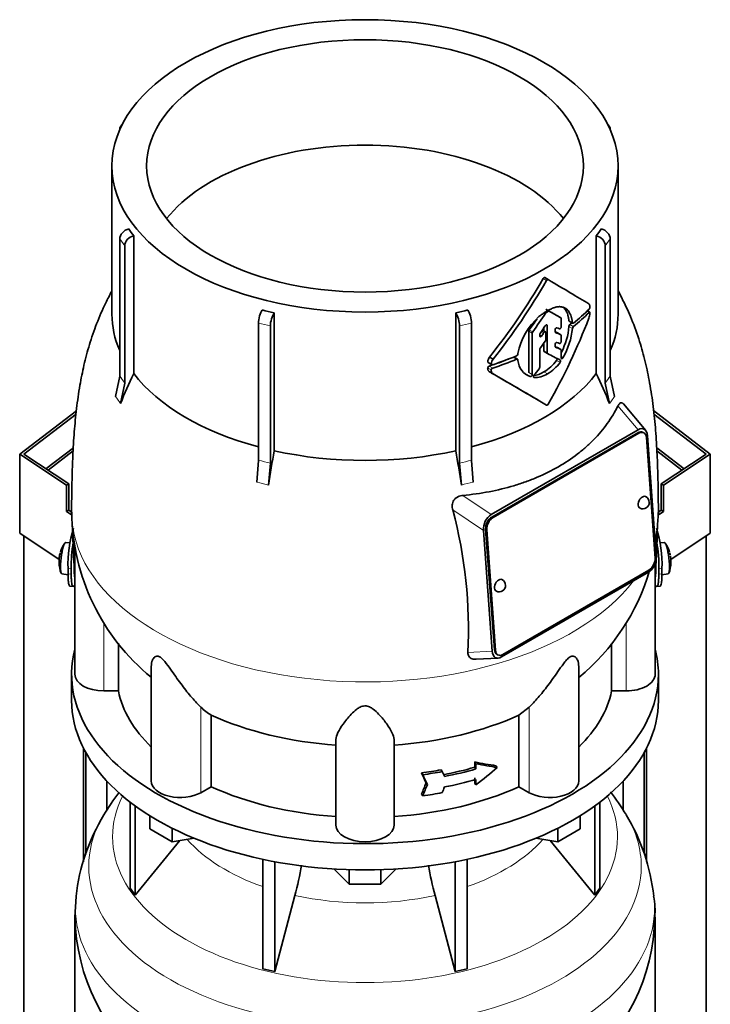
# Model space of a CAD drawing. Header units: millimetres. Extents: x 148 to 904, y -3036 to 2161.
# Tile 10 of 25: x 678 to 892, y -1221 to -915. Entities that reach past the tile are written whole.
import ezdxf

# ---------------------------------------------------------------- set-up
doc = ezdxf.new("R2010")
doc.units = ezdxf.units.MM
for name, color, linetype in [('M5X8_UNI7687', 7, 'Continuous'), ('MID_134-14', 7, 'Continuous'), ('VSI134_DIFFUSORE', 7, 'Continuous'), ('VSI134_TERMINALE', 7, 'Continuous'), ('VSI134_TESTATA', 7, 'Continuous')]:
    doc.layers.add(name, color=color, linetype=linetype)

# ---------------------------------------------------------------- blocks, each defined once
blk = doc.blocks.new('SE4')
at = {"layer": 'M5X8_UNI7687', "color": 7, "linetype": 'Continuous', "lineweight": 35}
for p, q in [((693.73, -1077.62), (692.42, -1077.49)), ((878.05, -1077.49), (876.75, -1077.62)), ((691.22, -1087.28), (693.14, -1087.57)), ((877.33, -1087.57), (879.26, -1087.28))]:
    blk.add_line(p, q, dxfattribs=at)
for centre, radius, start, end in [((700.33, -1083.43), 10, 144.9873, 163.3043), ((870.14, -1083.43), 10, 16.6957, 35.0127), ((700.33, -1083.43), 10, 166.4722, 175.0433), ((870.14, -1083.43), 10, 11.8797, 13.5278), ((1246.24, -1026.88), 370.34, 188.5064, 188.6141), ((700.33, -1083.43), 10, 182.7249, 201.02), ((870.14, -1083.43), 10, 338.98, 357.2751)]:
    blk.add_arc(centre, radius, start, end, dxfattribs=at)
for centre, major_axis, ratio, start_param, end_param in [((691.82, -1082.39), (0.6, 4.89), 0.169759, 0.004788, 3.136805), ((878.65, -1082.39), (0.6, -4.89), 0.169759, 0.004788, 3.136805), ((698.81, -1081.44), (-7.36, -5.62), 0.747167, 5.690056, 5.839748), ((700.32, -1083.56), (9.94, -1.06), 0.589949, 3.115062, 3.229621), ((700.35, -1083.34), (9.78, -2.08), 0.810411, 3.076577, 3.120069), ((870.12, -1083.34), (-9.78, -2.08), 0.810411, 3.163117, 3.206609), ((870.15, -1083.56), (-9.94, -1.06), 0.589949, 3.053564, 3.168123), ((871.66, -1081.44), (7.36, -5.62), 0.747167, 0.443437, 0.593129)]:
    blk.add_ellipse(centre, major_axis=major_axis, ratio=ratio, start_param=start_param, end_param=end_param, dxfattribs=at)
at = {"layer": 'MID_134-14', "color": 7, "linetype": 'Continuous', "lineweight": 35}
for p, q in [((694.78, -1048.14), (686.28, -1054.65)), ((686.95, -1055.1), (694.72, -1049.15)), ((875.7, -1048.14), (884.2, -1054.65)), ((883.53, -1055.1), (875.76, -1049.15)), ((679.43, -1075.48), (679.43, -2745.56)), ((891.05, -2745.56), (891.05, -1075.48)), ((697.93, -1176.55), (697.93, -1141.33)), ((872.54, -1141.33), (872.54, -1176.42)), ((698.69, -1174.1), (698.69, -1142.74)), ((871.79, -1142.74), (871.79, -1173.91)), ((705.2, -1160.33), (705.2, -1151.51)), ((865.27, -1151.51), (865.27, -1160.32))]:
    blk.add_line(p, q, dxfattribs=at)
at = {"layer": 'VSI134_DIFFUSORE', "color": 7, "linetype": 'Continuous', "lineweight": 35}
for p, q in [((694.24, -1118.35), (694.24, -1126.51)), ((876.24, -1126.51), (876.24, -1118.35)), ((712.41, -1158.01), (712.41, -1184.69)), ((713.94, -1159.16), (713.94, -1186.82)), ((856.53, -1159.16), (856.53, -1186.82)), ((858.07, -1158.01), (858.07, -1184.69)), ((718.48, -1166.27), (718.48, -1162.22)), ((851.99, -1166.27), (851.99, -1162.22)), ((725.42, -1170.28), (718.48, -1166.27)), ((725.42, -1170.28), (725.42, -1166.11)), ((845.05, -1170.28), (845.05, -1166.11)), ((851.99, -1166.27), (845.05, -1170.28)), ((713.94, -1186.82), (727.8, -1169.91)), ((732.25, -1169.22), (725.42, -1170.28)), ((845.05, -1170.28), (838.23, -1169.22)), ((842.67, -1169.91), (856.53, -1186.82)), ((753.54, -1175.76), (753.54, -1209.69)), ((757.24, -1176.5), (757.24, -1210.57)), ((813.24, -1176.5), (813.24, -1210.57)), ((816.93, -1175.76), (816.93, -1209.69)), ((780.33, -1183.41), (775.68, -1178.76)), ((780.33, -1183.41), (780.33, -1178.97)), ((794.8, -1178.76), (790.15, -1183.41)), ((790.15, -1183.41), (790.15, -1178.97)), ((790.15, -1183.41), (780.33, -1183.41)), ((695.63, -1187.3), (695.26, -1193.69)), ((712.41, -1184.69), (713.94, -1186.82)), ((757.24, -1210.57), (763.51, -1186.95)), ((806.96, -1186.95), (813.24, -1210.57)), ((856.53, -1186.82), (858.07, -1184.69)), ((695.24, -1193.68), (695.24, -1236.74)), ((875.24, -1236.74), (875.24, -1193.68)), ((753.54, -1209.69), (757.24, -1210.57)), ((813.24, -1210.57), (816.93, -1209.69))]:
    blk.add_line(p, q, dxfattribs=at)
for centre, radius, start, end in [((762.79, -1196.33), 67.86, 142.5647, 149.596), ((806.66, -1197.28), 69.25, 30.7323, 37.8548), ((756.92, -1194.14), 61.69, 148.5913, 173.5235), ((813.77, -1193.74), 61.36, 6.1688, 31.2488), ((673.67, -1162.64), 93.08, 344.857, 350.7791), ((895.49, -1162.85), 91.75, 189.243, 195.2315), ((849.39, -1191.92), 25.8, 356.0751, 10.6264), ((756.57, -1192.43), 61.32, 181.1779, 232.0397), ((814.36, -1192.74), 60.77, 307.721, 359.1072)]:
    blk.add_arc(centre, radius, start, end, dxfattribs=at)
for centre, major_axis, start_param, end_param in [((785.24, -1118.35), (91, 0), 2.993207, 6.283185), ((785.24, -1118.35), (91, 0), 0, 0.148386), ((785.24, -1126.51), (-91, 0), 0, 3.141593)]:
    blk.add_ellipse(centre, major_axis=major_axis, ratio=0.57735, start_param=start_param, end_param=end_param, dxfattribs=at)
at = {"layer": 'VSI134_DIFFUSORE', "color": 4, "linetype": 'Continuous', "lineweight": 9}
for centre, major_axis, start_param, end_param in [((785.24, -1168.77), (-78.3, 0), 0, 3.425204), ((785.24, -1168.77), (-78.3, 0), 5.999574, 6.283185), ((785.24, -1177.96), (85.67, 0), 2.813009, 6.283185), ((785.24, -1177.96), (85.67, 0), 0, 0.329572), ((785.24, -1153.66), (-61.63, 0), 0.463231, 1.030574), ((785.24, -1153.66), (61.63, 0), 5.252612, 5.819954), ((785.24, -1190.72), (-89.83, 0), 0, 3.209736), ((785.24, -1190.72), (-89.83, 0), 6.215566, 6.283185), ((785.24, -1153.66), (-61.63, 0), 1.210556, 1.931037)]:
    blk.add_ellipse(centre, major_axis=major_axis, ratio=0.57735, start_param=start_param, end_param=end_param, dxfattribs=at)
at = {"layer": 'VSI134_TERMINALE', "color": 7, "linetype": 'Continuous', "lineweight": 35}
for p, q in [((678.14, -1050.13), (695.72, -1036.66)), ((695.62, -1037.7), (679.43, -1050.1)), ((874.74, -1036.65), (892.33, -1050.13)), ((891.05, -1050.1), (874.85, -1037.69)), ((692.67, -1059.78), (678.14, -1050.13)), ((678.14, -1074.62), (678.14, -1050.13)), ((679.43, -1050.1), (693.38, -1059.37)), ((877.1, -1059.37), (891.05, -1050.1)), ((892.33, -1050.13), (877.81, -1059.78)), ((892.33, -1074.62), (892.33, -1050.13)), ((692.67, -1059.78), (693.38, -1059.37)), ((692.67, -1059.78), (692.67, -1067.94)), ((693.38, -1059.37), (693.38, -1067.53)), ((877.1, -1059.37), (877.1, -1067.53)), ((877.1, -1059.37), (877.81, -1059.78)), ((877.81, -1059.78), (877.81, -1067.94)), ((692.67, -1067.94), (693.38, -1067.53)), ((694.18, -1068.95), (692.67, -1067.94)), ((694.24, -1068.11), (693.38, -1067.53)), ((876.23, -1068.11), (877.1, -1067.53)), ((876.5, -1068.81), (877.81, -1067.94)), ((877.1, -1067.53), (877.81, -1067.94)), ((690.36, -1082.74), (678.14, -1074.62)), ((892.33, -1074.62), (880.11, -1082.74)), ((693.14, -1087.22), (693.14, -1085.58)), ((694.13, -1087.3), (694.13, -1085.66)), ((876.35, -1087.3), (876.35, -1085.66)), ((877.34, -1087.22), (877.34, -1085.58)), ((693.74, -1091.05), (694.73, -1091.13)), ((875.74, -1091.13), (876.73, -1091.05))]:
    blk.add_line(p, q, dxfattribs=at)
at = {"layer": 'VSI134_TERMINALE', "color": 4, "linetype": 'Continuous', "lineweight": 9}
for p, q in [((693.14, -1085.58), (694.13, -1085.66)), ((876.35, -1085.66), (877.34, -1085.58)), ((694.13, -1087.3), (693.14, -1087.22)), ((877.34, -1087.22), (876.35, -1087.3))]:
    blk.add_line(p, q, dxfattribs=at)
at = {"layer": 'VSI134_TERMINALE', "color": 7, "linetype": 'Continuous', "lineweight": 35}
for centre, radius, start, end in [((730.18, -1084.24), 37.07, 162.5529, 182.0785), ((838.73, -1084.45), 38.63, 358.3189, 17.0497), ((732.56, -1084.52), 38.45, 169.3374, 181.7029), ((839.47, -1084.31), 36.9, 357.8966, 10.8333)]:
    blk.add_arc(centre, radius, start, end, dxfattribs=at)
for points, knots in [([(693.74, -1091.05), (693.66, -1091.04), (693.6, -1091), (693.47, -1090.81), (693.41, -1090.65), (693.34, -1090.33), (693.31, -1090.21), (693.27, -1089.95), (693.23, -1089.66), (693.2, -1089.32), (693.18, -1088.96), (693.17, -1088.76), (693.15, -1088.15), (693.14, -1087.7), (693.14, -1087.22)], [0.3962895, 0.3962895, 0.3962895, 0.3962895, 0.5, 0.5, 0.625, 0.625, 0.6875, 0.6875, 0.75, 0.8125, 0.8125, 0.875, 0.875, 1, 1, 1, 1]), ([(694.13, -1087.3), (694.13, -1087.78), (694.14, -1088.23), (694.16, -1088.83), (694.17, -1089.03), (694.19, -1089.39), (694.21, -1089.56), (694.26, -1090.04), (694.3, -1090.3), (694.4, -1090.73), (694.46, -1090.89), (694.6, -1091.09), (694.68, -1091.14), (694.81, -1091.12), (694.86, -1091.1), (694.96, -1091.03), (695.06, -1090.94), (695.17, -1090.79), (695.22, -1090.71)], [0, 0, 0, 0, 0.125, 0.125, 0.1875, 0.1875, 0.25, 0.25, 0.375, 0.375, 0.5, 0.5, 0.625, 0.625, 0.6875, 0.6875, 0.75, 0.8096651, 0.8096651, 0.8096651, 0.8096651]), ([(875.25, -1090.7), (875.3, -1090.79), (875.36, -1090.86), (875.52, -1091.05), (875.62, -1091.12), (875.79, -1091.14), (875.87, -1091.09), (876.01, -1090.89), (876.07, -1090.73), (876.15, -1090.41), (876.17, -1090.29), (876.21, -1090.03), (876.25, -1089.74), (876.28, -1089.4), (876.3, -1089.04), (876.32, -1088.84), (876.34, -1088.23), (876.35, -1087.78), (876.35, -1087.3)], [0.189779, 0.189779, 0.189779, 0.189779, 0.25, 0.25, 0.375, 0.375, 0.5, 0.5, 0.625, 0.625, 0.6875, 0.6875, 0.75, 0.8125, 0.8125, 0.875, 0.875, 1, 1, 1, 1]), ([(877.34, -1087.22), (877.34, -1087.7), (877.33, -1088.15), (877.31, -1088.75), (877.3, -1088.95), (877.27, -1089.31), (877.26, -1089.48), (877.21, -1089.96), (877.17, -1090.22), (877.06, -1090.65), (877, -1090.81), (876.88, -1091), (876.81, -1091.04), (876.74, -1091.05)], [0, 0, 0, 0, 0.125, 0.125, 0.1875, 0.1875, 0.25, 0.25, 0.375, 0.375, 0.5, 0.5, 0.6059848, 0.6059848, 0.6059848, 0.6059848])]:
    blk.add_open_spline(points, degree=3, knots=knots, dxfattribs=at)
at = {"layer": 'VSI134_TESTATA', "color": 7, "linetype": 'Continuous', "lineweight": 35}
for p, q in [((710.12, -947.6), (709.51, -948.45)), ((860.97, -948.45), (860.36, -947.6)), ((709.18, -949.54), (709.18, -949.55)), ((861.3, -949.55), (861.3, -949.54)), ((706.74, -960.76), (706.74, -1006.77)), ((863.74, -1006.77), (863.74, -960.76)), ((713.5, -982.43), (713.5, -1025.17)), ((856.97, -1025.17), (856.97, -982.43)), ((709.18, -1025.97), (709.18, -983.42)), ((710.71, -985.55), (710.71, -1028.1)), ((859.77, -1028.1), (859.77, -985.55)), ((861.3, -983.42), (861.3, -1025.97)), ((842.06, -996.02), (841, -995.41)), ((757.05, -1006.33), (757.05, -1049.07)), ((813.42, -1049.07), (813.42, -1006.33)), ((846.01, -1007.88), (844.94, -1007.27)), ((854.93, -1006.14), (854.19, -1005.71)), ((752.2, -1052.06), (752.2, -1009.51)), ((818.27, -1009.51), (818.27, -1052.06)), ((841.72, -1018.7), (841.72, -1010.29)), ((846.1, -1010.6), (846.1, -1008.11)), ((848.57, -1008.95), (849.64, -1009.57)), ((755.9, -1010.39), (755.9, -1052.94)), ((814.58, -1052.94), (814.58, -1010.39)), ((836.04, -1011.99), (836.04, -1024.85)), ((837.1, -1025.46), (837.1, -1012.6)), ((839.41, -1013.52), (839.41, -1013.1)), ((841.21, -1012.24), (840.24, -1011.68)), ((840.66, -1011.03), (840.66, -1011.93)), ((841.31, -1014.58), (841.31, -1012.47)), ((844.21, -1012.18), (844.21, -1011.6)), ((846.01, -1013.12), (844.94, -1012.51)), ((846.1, -1015.16), (846.1, -1013.35)), ((840.66, -1015.72), (840.66, -1018.08)), ((844.21, -1016.71), (844.21, -1016.14)), ((832.68, -1018.91), (832.67, -1019.09)), ((839.41, -1023.24), (839.41, -1017.7)), ((840.77, -1018.31), (841.83, -1018.92)), ((846.01, -1017.7), (844.94, -1017.08)), ((846.1, -1020.3), (846.1, -1017.92)), ((823.45, -1021.75), (824.55, -1022.39)), ((823.88, -1020.02), (824.98, -1020.65)), ((832.55, -1020.7), (831.48, -1020.08)), ((832.67, -1020.91), (832.68, -1021.09)), ((823.9, -1024.63), (825, -1025.26)), ((707.88, -1032.3), (709.18, -1025.97)), ((710.71, -1028.1), (709.41, -1034.44)), ((861.07, -1034.44), (859.77, -1028.1)), ((861.3, -1025.97), (862.6, -1032.3)), ((872.29, -1042.79), (865.39, -1034.58)), ((824.41, -1068.85), (869.92, -1042.58)), ((869.85, -1043.49), (824.6, -1069.62)), ((870.2, -1043.66), (824.95, -1069.79)), ((871.68, -1043.5), (871.33, -1043.33)), ((875.22, -1082.34), (872.51, -1044.98)), ((872.87, -1044.42), (875.58, -1081.77)), ((751.66, -1058.83), (752.2, -1052.06)), ((755.9, -1052.94), (755.36, -1059.72)), ((815.12, -1059.72), (814.58, -1052.94)), ((818.27, -1052.06), (818.81, -1058.83)), ((824.67, -1111.16), (821.95, -1073.81)), ((822.66, -1073.39), (825.37, -1110.75)), ((823.01, -1073.56), (825.72, -1110.91)), ((695.24, -1078.81), (695.24, -1118.35)), ((828.03, -1112.24), (873.29, -1086.11)), ((875.24, -1118.35), (875.24, -1084.01)), ((873.12, -1086.73), (827.61, -1113)), ((708.77, -1123.54), (708.77, -1108.77)), ((861.71, -1108.79), (861.71, -1123.54)), ((819.71, -1113.73), (826.54, -1113.35)), ((826.2, -1112.23), (826.56, -1112.4)), ((718.96, -1115.95), (718.96, -1151.41)), ((851.51, -1151.41), (851.51, -1115.98)), ((708.77, -1123.54), (704.24, -1123.54)), ((866.24, -1123.54), (861.71, -1123.54)), ((836.15, -1128.58), (832.95, -1131.04)), ((737.53, -1153.24), (737.53, -1131.04)), ((832.95, -1131.04), (832.95, -1153.24)), ((776.24, -1165.11), (776.24, -1138.6)), ((794.24, -1165.11), (794.24, -1138.6)), ((819.26, -1147.2), (819.26, -1145.57)), ((819.26, -1145.57), (819.65, -1146.11)), ((819.26, -1147.2), (819.65, -1147.74)), ((819.65, -1146.11), (819.65, -1147.74)), ((825.86, -1146.72), (826.25, -1147.26)), ((802.77, -1148.98), (803.15, -1149.52)), ((808.83, -1148.01), (809.22, -1148.54)), ((819.26, -1152.1), (819.26, -1150.47)), ((737.53, -1153.24), (734.33, -1155.09)), ((804.2, -1152.04), (804.58, -1152.58)), ((819.26, -1152.1), (819.65, -1152.64)), ((819.65, -1151), (819.65, -1152.64)), ((836.15, -1155.09), (832.95, -1153.24)), ((802.77, -1155.51), (803.15, -1156.05))]:
    blk.add_line(p, q, dxfattribs=at)
at = {"layer": 'VSI134_TESTATA', "color": 4, "linetype": 'Continuous', "lineweight": 9}
for p, q in [((710.71, -985.55), (709.18, -983.42)), ((861.3, -983.42), (859.77, -985.55)), ((841.55, -996.31), (840.49, -995.7)), ((846.01, -1007.88), (844.94, -1007.27)), ((854.74, -1006.2), (854.08, -1005.82)), ((755.9, -1010.39), (752.2, -1009.51)), ((818.27, -1009.51), (814.58, -1010.39)), ((841.37, -1010.08), (841.72, -1010.29)), ((849.55, -1009.4), (848.48, -1008.78)), ((849.85, -1010.56), (848.78, -1009.94)), ((837.1, -1012.6), (836.04, -1011.99)), ((837.24, -1012.22), (836.18, -1011.61)), ((839.41, -1013.18), (840, -1013.52)), ((840.73, -1012.47), (839.99, -1012.05)), ((845.99, -1013.11), (844.93, -1012.5)), ((849.55, -1011.15), (848.48, -1010.53)), ((841.72, -1018.7), (840.66, -1018.08)), ((845.99, -1017.69), (844.93, -1017.08)), ((824.42, -1022.1), (823.32, -1021.46)), ((832.26, -1020.7), (831.2, -1020.09)), ((844.66, -1021.05), (845.72, -1021.66)), ((846.1, -1019.96), (846.63, -1020.26)), ((824.38, -1024.03), (823.28, -1023.39)), ((824.84, -1023.46), (823.73, -1022.83)), ((835.41, -1025.47), (836.48, -1026.09)), ((836.04, -1024.85), (837.1, -1025.46)), ((840.75, -1024.63), (841.81, -1025.24)), ((837.52, -1026.29), (837.64, -1026.36)), ((708.26, -1032.79), (707.88, -1032.3)), ((708.26, -1032.79), (709.41, -1034.44)), ((861.45, -1033.87), (861.07, -1034.44)), ((861.45, -1033.87), (862.6, -1032.3)), ((863.69, -1035.17), (869.92, -1042.58)), ((870.2, -1043.66), (869.85, -1043.49)), ((752.58, -1059.01), (751.66, -1058.83)), ((752.58, -1059.01), (755.36, -1059.72)), ((816.03, -1059.46), (818.81, -1058.83)), ((816.03, -1059.46), (815.12, -1059.72)), ((824.41, -1068.85), (815.6, -1062.93)), ((821.95, -1073.81), (812.47, -1067.44)), ((824.95, -1069.79), (824.6, -1069.62)), ((823.01, -1073.56), (822.66, -1073.39)), ((695.17, -1088.21), (695.24, -1088.22)), ((875.24, -1088.22), (875.3, -1088.21)), ((704.24, -1123.54), (704.24, -1102.34)), ((866.24, -1123.54), (866.24, -1102.44)), ((825.72, -1110.91), (825.37, -1110.75)), ((817.15, -1111.58), (824.67, -1111.16)), ((734.33, -1155.09), (734.33, -1128.58)), ((836.15, -1155.09), (836.15, -1128.58))]:
    blk.add_line(p, q, dxfattribs=at)
at = {"layer": 'VSI134_TESTATA', "color": 7, "linetype": 'Continuous', "lineweight": 35}
for centre, radius, start, end in [((744.13, -958.84), 38.66, 213.7109, 217.6034), ((826.35, -958.84), 38.66, 322.3966, 326.2891), ((674.04, -899.83), 192.09, 321.2685, 330.0618), ((671.88, -898.61), 195.79, 321.4403, 330.0659), ((854.55, -1003.68), 0.189, 48.4238, 58.9517), ((782.62, -891.26), 117.87, 255.627, 257.474), ((787.86, -891.26), 117.87, 282.526, 284.373), ((841.86, -1006.8), 0.701, 121.3426, 147.4783), ((842.25, -1006.05), 0.25, 66.4547, 125.8549), ((849.15, -1005.99), 5.86, 340.0202, 355.9303), ((853.94, -1004.47), 1.05, 319.4362, 2.2381), ((852.66, -1022.75), 20.34, 131.4374, 169.1268), ((849.41, -1010.63), 0.93, 132.5622, 174.2913), ((836.72, -1012.02), 0.683, 142.6702, 177.4199), ((837.78, -1012.63), 0.685, 142.728, 177.4247), ((840.12, -1013.13), 0.71, 144.7473, 177.5843), ((826.67, -1008.57), 21.91, 333.0686, 354.8481), ((827.79, -1009.18), 21.85, 329.5363, 354.8235), ((850.48, -1011.25), 0.927, 132.3786, 174.2656), ((840.57, -1014.55), 0.742, 324.5379, 357.5626), ((831.97, -1019.01), 0.701, 294.3064, 353.4391), ((840.13, -1017.73), 0.719, 143.3889, 177.4377), ((826.05, -1021.69), 2.74, 142.4032, 175.1746), ((827.19, -1022.33), 2.77, 142.6885, 175.0994), ((838.4, -1020.68), 5.74, 184.0787, 250.4321), ((834.42, -1013.78), 12.56, 300.2581, 324.6507), ((835.47, -1014.38), 12.58, 300.2436, 324.5986), ((910.89, -1117.96), 218.11, 154.8225, 157.4837), ((823.93, -1023.45), 0.65, 107.3621, 174.8958), ((825.03, -1024.09), 0.652, 107.6582, 174.966), ((-298.35, -2968.87), 2244.89, 59.51557, 59.98786), ((-298.87, -2972.2), 2248.03, 59.51593, 60.00441), ((836.95, -1018.78), 6.98, 274.5485, 302.9777), ((838.02, -1019.45), 6.92, 266.8484, 303.1454), ((838.68, -1023.2), 0.729, 320.6246, 357.2202), ((659.59, -1117.96), 218.11, 22.5163, 25.1775), ((1383.57, -1154.32), 635.3, 170.4635, 171.43609), ((186.9, -1154.32), 635.3, 8.56391, 9.5365), ((871.39, -1065.09), 2, 244.5303, 0), ((871.39, -1065.09), 2, 0, 64.5303), ((761.41, -1067.31), 67.15, 180.7159, 230.7128), ((672.42, -1104.59), 144.9, 357.233, 14.8561), ((809.19, -1067.46), 66.96, 350.7719, 359.3739), ((809.19, -1067.46), 66.96, 309.2353, 343.7473), ((826.84, -1090.81), 2, 0, 64.5303), ((826.84, -1090.81), 2, 244.5303, 0), ((745.98, -1116.76), 16.6, 225.4083, 239.3884)]:
    blk.add_arc(centre, radius, start, end, dxfattribs=at)
at = {"layer": 'VSI134_TESTATA', "color": 4, "linetype": 'Continuous', "lineweight": 9}
for centre, radius, start, end in [((680.4, -1048.23), 36.39, 33.5892, 37.725), ((890.08, -1048.23), 36.39, 142.275, 146.4108), ((743.43, -1096.9), 45.69, 74.1676, 78.9335), ((827.04, -1096.9), 45.69, 101.0665, 105.8324)]:
    blk.add_arc(centre, radius, start, end, dxfattribs=at)
at = {"layer": 'VSI134_TESTATA', "color": 7, "linetype": 'Continuous', "lineweight": 35}
for major_axis in [(78.5, 0), (67.74, 0)]:
    blk.add_ellipse((785.24, -960.76), major_axis=major_axis, ratio=0.57735, dxfattribs=at)
for centre, major_axis, ratio, start_param, end_param in [((711.95, -950.2), (2.44, -1.75), 0.754344, 2.912261, 3.637652), ((858.53, -950.2), (-2.44, -1.75), 0.754344, 2.645534, 3.370925), ((785.24, -993.42), (67.74, 0), 0.57735, 0.430765, 2.710827), ((711.95, -982.76), (-2.44, -1.75), 0.754344, 4.207836, 5.787126), ((713.48, -984.89), (2.44, 1.75), 0.754344, 1.066243, 2.645534), ((857, -984.89), (2.44, -1.75), 0.754344, 0.496059, 2.075349), ((858.53, -982.76), (-2.44, 1.75), 0.754344, 3.637652, 5.216942), ((785.24, -963.21), (80, -46.83), 0.005973, 0.523921, 0.784455), ((785.24, -1006.77), (78.5, 0), 0.57735, 3.141593, 3.391494), ((753.35, -1007.91), (-0.7, -2.92), 0.31246, 3.786362, 5.365653), ((757.04, -1008.79), (0.7, 2.92), 0.31246, 0.64477, 2.22406), ((813.43, -1008.79), (0.7, -2.92), 0.31246, 0.917533, 2.496823), ((817.13, -1007.91), (-0.7, 2.92), 0.31246, 4.059125, 5.638416), ((785.24, -972.94), (-59.79, -84.34), 0.630164, 1.551795, 1.620079), ((785.24, -972.85), (78.5, -44.84), 0.004672, -0.772853, -0.703933), ((785.24, -973.36), (80, 0), 0.57735, -0.790935, -0.780102), ((785.24, -972.85), (80, -45.69), 0.004672, -0.773039, -0.705414), ((785.24, -982.29), (80, 0), 0.57735, -0.630598, -0.518021), ((785.24, -983.32), (80, -0.05), 0.576906, -0.63021, -0.517581), ((785.24, -1006.77), (-78.5, 0), 0.57735, 2.891692, 3.141593), ((785.24, -972.94), (58.67, 82.76), 0.630164, 4.691898, 4.733091), ((744.44, -953.06), (84.79, 108.49), 0.813815, 4.796406, 4.817449), ((785.24, -1002.4), (56.38, 99), 0.573353, 4.713426, 4.974273), ((785.24, -983.32), (78.5, -0.05), 0.576906, -0.627228, -0.607942), ((749.81, -957.78), (86.01, 97.61), 0.811036, -1.433588, -1.423742), ((743.12, -954.36), (122.16, -64.34), 0.054855, -0.567828, -0.557381), ((742.31, -953.88), (124.51, -65.57), 0.054855, -0.582253, -0.558494), ((742.36, -952.25), (124.46, -65.52), 0.055137, -0.576041, -0.56471), ((750.64, -961.41), (86.16, 95.92), 0.810489, -1.432045, -1.409969), ((740.89, -955.9), (125.98, -67.1), 0.048322, -0.576058, -0.564869), ((785.24, -986.25), (79.99, -43.94), 0.021828, -0.772923, -0.700364), ((741.33, -957.8), (124.01, -66.26), 0.046433, -0.567944, -0.557578), ((740.48, -957.31), (126.4, -67.54), 0.046433, -0.582298, -0.558682), ((785.24, -983.33), (78.5, 0), 0.57735, -1.058237, -0.967486), ((785.24, -983.33), (80, 0), 0.57735, -1.052994, -0.942461), ((785.24, -982.28), (80, 0), 0.57735, -1.05245, -0.942461), ((785.24, -1006.77), (-78.5, 0), 0.57735, 0.41818, 1.136418), ((785.24, -1006.77), (78.5, 0), 0.57735, 5.146767, 5.865006), ((760.39, -973.33), (87.22, 75.16), 0.800393, -1.357861, -1.335212), ((870.04, -1046.04), (-1.29, -2.71), 0.625473, 3.141593, 3.879379), ((870.01, -1046.29), (-1.7, -3.94), 0.585917, 2.297572, 3.808941), ((870.39, -1046.21), (-1.29, -2.71), 0.625473, 2.308583, 3.879379), ((785.24, -1006.77), (-78.5, 0), 0.57735, 1.203578, 1.938015), ((871.39, -1065.09), (0.86, 1.81), 0.625473, 0, 3.141593), ((824.84, -1072.37), (-1.52, -3.76), 0.658311, 3.841252, 5.352621), ((824.78, -1072.17), (1.29, 2.71), 0.625473, 0.737787, 2.308583), ((825.13, -1072.33), (1.29, 2.71), 0.625473, 0.737787, 2.308583), ((785.24, -1113.99), (-27.25, 225.93), 0.384309, 1.350914, 1.410262), ((785.24, -1113.99), (27.25, 225.93), 0.384309, -1.410262, -1.351261), ((872.69, -1083.21), (1.52, 3.76), 0.658311, 3.841252, 5.35262), ((873.1, -1083.56), (-1.29, -2.71), 0.625473, 0.737787, 2.308583), ((826.84, -1090.81), (0.86, 1.81), 0.625473, 0, 3.141593), ((827.49, -1109.52), (1.29, 2.71), 0.625473, 2.308583, 3.141593), ((827.85, -1109.69), (1.29, 2.71), 0.625473, 2.308583, 3.879379), ((827.52, -1109.29), (1.7, 3.94), 0.585917, 2.297573, 3.808941), ((704.24, -1118.35), (9, 0), 0.57735, 3.141593, 4.712389), ((866.24, -1118.35), (-9, 0), 0.57735, 1.570796, 3.141593), ((785.24, -1118.35), (-77, 0), 0.57735, 0.117151, 0.534109), ((785.24, -1118.35), (77, 0), 0.57735, 5.749077, 6.166034), ((785.24, -1096.15), (-77, 0), 0.57735, 0.902549, 1.453645), ((785.24, -1096.15), (77, 0), 0.57735, 4.82954, 5.380636), ((785.24, -1107.32), (77, 0), 0.57735, -1.249874, -1.113116), ((785.24, -1107.32), (78, 0), 0.57735, -1.248952, -1.113951), ((785.24, -1103.51), (76.01, -35.64), 0.345529, -0.95251, -0.854431), ((785.24, -1103.51), (77, -36.1), 0.345529, -0.953344, -0.85654), ((785.24, -1114.4), (72.18, 51.03), 0.579238, 4.780548, 4.877352), ((785.24, -1105.69), (77, 0), 0.57735, -1.341157, -1.259355), ((570.38, -834.07), (312, -556.34), 0.096151, 0.909542, 0.916225), ((785.24, -1105.69), (78, 0), 0.57735, -1.339048, -1.258311), ((567.4, -829.92), (316.31, -564.02), 0.096151, 0.908896, 0.915487), ((561.84, -808.3), (323.67, -577.15), 0.09615, 0.884303, 0.887521), ((727.96, -1151.41), (9, 0), 0.57735, 3.141593, 5.497787), ((785.24, -1118.35), (-77, 0), 0.57735, 0.902549, 1.453645), ((785.24, -1118.35), (77, 0), 0.57735, 4.82954, 5.380636), ((570.38, -785.62), (-52.46, -635.69), 0.491081, 0.99085, 0.997533), ((567.4, -781.44), (-53.18, -644.47), 0.491081, 0.991587, 0.998179), ((561.8, -786.88), (-54.41, -659.53), 0.49109, 1.019542, 1.02276), ((785.24, -1110.59), (78, 0), 0.57735, -1.248952, -1.113951), ((842.51, -1151.41), (-9, 0), 0.57735, 0.785398, 3.141593), ((785.24, -1112.22), (78, 0), 0.57735, -1.339048, -1.258311), ((785.24, -1165.11), (9, 0), 0.57735, 3.141593, 6.283185)]:
    blk.add_ellipse(centre, major_axis=major_axis, ratio=ratio, start_param=start_param, end_param=end_param, dxfattribs=at)
at = {"layer": 'VSI134_TESTATA', "color": 4, "linetype": 'Continuous', "lineweight": 9}
for start_param, end_param in [(0.000009, 2.726381), (2.988518, 3.140969)]:
    blk.add_ellipse((785.24, -1068.2), major_axis=(-91, 0), ratio=0.57735, start_param=start_param, end_param=end_param, dxfattribs=at)
at = {"layer": 'VSI134_TESTATA', "color": 7, "linetype": 'Continuous', "lineweight": 35}
for points, knots in [([(840.49, -995.7), (840.56, -995.58), (840.65, -995.49), (840.84, -995.38), (840.93, -995.37), (841, -995.41)], [0, 0, 0, 0, 0.5, 0.5, 1, 1, 1, 1]), ([(842.06, -996.02), (841.99, -995.98), (841.9, -995.99), (841.71, -996.1), (841.62, -996.2), (841.55, -996.31)], [0, 0, 0, 0, 0.5, 0.5, 1, 1, 1, 1]), ([(706.74, -999.5), (706.72, -999.53), (706.06, -1000.77), (704.37, -1004.1), (701.94, -1009.62), (699.72, -1016.08), (698.03, -1022.5), (696.71, -1029.13), (695.72, -1036.06), (695.02, -1043.42), (694.6, -1050.44), (694.38, -1057.57), (694.29, -1062.71), (694.23, -1066.87), (694.24, -1068.52), (694.24, -1068.95)], [0.1146998, 0.1146998, 0.1146998, 0.1146998, 0.115841, 0.1647713, 0.2474017, 0.3280236, 0.4056591, 0.4814725, 0.5696937, 0.6598643, 0.7566525, 0.8419949, 0.9345862, 0.9853508, 1, 1, 1, 1]), ([(876.24, -1068.95), (876.23, -1067.46), (876.22, -1064.86), (876.15, -1061.05), (876.06, -1056.29), (875.86, -1050.07), (875.42, -1042.91), (874.69, -1035.45), (873.63, -1028.31), (872.23, -1021.57), (870.4, -1014.89), (868.1, -1008.54), (865.73, -1003.34), (864.26, -1000.49), (863.75, -999.52)], [0, 0, 0, 0, 0.0510407, 0.1041749, 0.1618715, 0.2485871, 0.3460355, 0.4383288, 0.527238, 0.6074773, 0.6837369, 0.7711807, 0.8459441, 0.8849191, 0.8849191, 0.8849191, 0.8849191]), ([(854.67, -1003.54), (854.69, -1003.56), (854.72, -1003.59), (854.76, -1003.64), (854.8, -1003.71), (854.84, -1003.77), (854.87, -1003.85), (854.9, -1003.93), (854.92, -1004.02), (854.95, -1004.12), (854.97, -1004.22), (854.98, -1004.32), (854.99, -1004.4), (854.99, -1004.43)], [0, 0, 0, 0, 0.08878, 0.177923, 0.267524, 0.357639, 0.448281, 0.53943, 0.631034, 0.723011, 0.815254, 0.907634, 1, 1, 1, 1]), ([(846.16, -1004.47), (846.11, -1004.46), (846.01, -1004.44), (845.85, -1004.42), (845.7, -1004.41), (845.55, -1004.4), (845.39, -1004.41), (845.24, -1004.41), (845.08, -1004.43), (844.93, -1004.45), (844.77, -1004.48), (844.62, -1004.51), (844.47, -1004.54), (844.32, -1004.58), (844.17, -1004.62), (844.03, -1004.67), (843.89, -1004.72), (843.74, -1004.77), (843.6, -1004.82), (843.47, -1004.87), (843.22, -1004.97), (842.84, -1005.14), (842.34, -1005.39), (841.83, -1005.68), (841.31, -1005.99), (840.78, -1006.33), (840.25, -1006.69), (839.72, -1007.08), (839.37, -1007.36), (839.19, -1007.49)], [0, 0, 0, 0, 0.027225, 0.053963, 0.080229, 0.106036, 0.131393, 0.156305, 0.180776, 0.20481, 0.228406, 0.251563, 0.274281, 0.296556, 0.318385, 0.339764, 0.36069, 0.381158, 0.401163, 0.420702, 0.439769, 0.508178, 0.577363, 0.647201, 0.717542, 0.788205, 0.858988, 0.929667, 1, 1, 1, 1]), ([(849.55, -1009.4), (849.54, -1009.3), (849.52, -1009.1), (849.48, -1008.81), (849.44, -1008.53), (849.39, -1008.26), (849.33, -1007.98), (849.26, -1007.72), (849.13, -1007.28), (848.9, -1006.67), (848.53, -1006.01), (848.07, -1005.44), (847.62, -1005.06), (847.2, -1004.81), (846.87, -1004.67), (846.53, -1004.55), (846.28, -1004.5), (846.16, -1004.47)], [0, 0, 0, 0, 0.036046, 0.07226, 0.108651, 0.145226, 0.181995, 0.21897, 0.256164, 0.374824, 0.50166, 0.611779, 0.746751, 0.808863, 0.871706, 0.935274, 1, 1, 1, 1]), ([(846.79, -1004.65), (846.87, -1004.72), (847.11, -1004.95), (847.48, -1005.42), (847.85, -1006.1), (848.1, -1006.77), (848.25, -1007.35), (848.35, -1007.81), (848.43, -1008.28), (848.46, -1008.61), (848.48, -1008.78)], [0.3320997, 0.3320997, 0.3320997, 0.3320997, 0.389092, 0.5058891, 0.633698, 0.7533976, 0.8158474, 0.8777312, 0.9391014, 1, 1, 1, 1]), ([(855, -1006.41), (855.01, -1006.28), (854.98, -1006.18), (854.89, -1006.11), (854.82, -1006.13), (854.74, -1006.2)], [0, 0, 0, 0, 0.5, 0.5, 1, 1, 1, 1]), ([(841.14, -1010.31), (841.19, -1010.23), (841.25, -1010.16), (841.39, -1010.06), (841.46, -1010.04), (841.58, -1010.03), (841.63, -1010.05), (841.7, -1010.14), (841.72, -1010.21), (841.72, -1010.29)], [0, 0, 0, 0, 0.25, 0.25, 0.5, 0.5, 0.75, 0.75, 1, 1, 1, 1]), ([(849.55, -1009.4), (849.56, -1009.49), (849.6, -1009.55), (849.71, -1009.6), (849.78, -1009.58), (849.85, -1009.52)], [0, 0, 0, 0, 0.5, 0.5, 1, 1, 1, 1]), ([(841.31, -1012.47), (841.31, -1012.39), (841.29, -1012.33), (841.22, -1012.24), (841.17, -1012.21), (841.05, -1012.21), (840.98, -1012.24), (840.85, -1012.33), (840.78, -1012.4), (840.73, -1012.47)], [0, 0, 0, 0, 0.25, 0.25, 0.5, 0.5, 0.75, 0.75, 1, 1, 1, 1]), ([(844.21, -1011.6), (844.21, -1011.52), (844.23, -1011.43), (844.3, -1011.26), (844.35, -1011.17), (844.46, -1011.03), (844.53, -1010.98), (844.66, -1010.92), (844.72, -1010.92), (844.76, -1010.94)], [0, 0, 0, 0, 0.25, 0.25, 0.5, 0.5, 0.75, 0.75, 1, 1, 1, 1]), ([(845.56, -1011.27), (845.61, -1011.29), (845.67, -1011.29), (845.79, -1011.23), (845.86, -1011.17), (845.97, -1011.03), (846.02, -1010.95), (846.09, -1010.77), (846.1, -1010.68), (846.1, -1010.6)], [0, 0, 0, 0, 0.25, 0.25, 0.5, 0.5, 0.75, 0.75, 1, 1, 1, 1]), ([(840, -1013.52), (839.95, -1013.6), (839.88, -1013.66), (839.75, -1013.75), (839.68, -1013.78), (839.55, -1013.78), (839.5, -1013.75), (839.43, -1013.66), (839.41, -1013.6), (839.41, -1013.52)], [0, 0, 0, 0, 0.25, 0.25, 0.5, 0.5, 0.75, 0.75, 1, 1, 1, 1]), ([(844.21, -1016.14), (844.21, -1016.07), (844.23, -1015.98), (844.3, -1015.8), (844.35, -1015.72), (844.46, -1015.58), (844.53, -1015.52), (844.66, -1015.47), (844.72, -1015.46), (844.77, -1015.48)], [0, 0, 0, 0, 0.25, 0.25, 0.5, 0.5, 0.75, 0.75, 1, 1, 1, 1]), ([(845.56, -1015.83), (845.61, -1015.85), (845.66, -1015.85), (845.79, -1015.79), (845.85, -1015.73), (845.97, -1015.59), (846.02, -1015.51), (846.08, -1015.33), (846.1, -1015.24), (846.1, -1015.16)], [0, 0, 0, 0, 0.25, 0.25, 0.5, 0.5, 0.75, 0.75, 1, 1, 1, 1]), ([(823.45, -1021.75), (823.45, -1021.75), (823.44, -1021.75), (823.35, -1021.69), (823.31, -1021.58), (823.32, -1021.46)], [0.4706024, 0.4706024, 0.4706024, 0.4706024, 0.5, 0.5, 1, 1, 1, 1]), ([(824.42, -1022.1), (824.41, -1022.22), (824.45, -1022.32), (824.62, -1022.44), (824.75, -1022.45), (824.87, -1022.41)], [0, 0, 0, 0, 0.5, 0.5, 1, 1, 1, 1]), ([(831.19, -1020.08), (831.29, -1020.03), (831.39, -1020.03), (831.47, -1020.07), (831.47, -1020.07), (831.48, -1020.08)], [0, 0, 0, 0, 0.5, 0.5, 0.5191186, 0.5191186, 0.5191186, 0.5191186]), ([(832.67, -1020.91), (832.66, -1020.81), (832.62, -1020.73), (832.47, -1020.65), (832.37, -1020.65), (832.26, -1020.7)], [0, 0, 0, 0, 0.5, 0.5, 1, 1, 1, 1]), ([(844.66, -1021.05), (844.75, -1020.93), (844.81, -1020.77), (844.83, -1020.51), (844.79, -1020.4), (844.72, -1020.36)], [0, 0, 0, 0, 0.5, 0.5, 1, 1, 1, 1]), ([(845.78, -1020.98), (845.86, -1021.01), (845.89, -1021.12), (845.87, -1021.38), (845.81, -1021.54), (845.72, -1021.66)], [0, 0, 0, 0, 0.5, 0.5, 1, 1, 1, 1]), ([(846.63, -1020.26), (846.58, -1020.34), (846.52, -1020.41), (846.4, -1020.51), (846.34, -1020.54), (846.23, -1020.55), (846.18, -1020.53), (846.12, -1020.44), (846.1, -1020.38), (846.1, -1020.3)], [0, 0, 0, 0, 0.25, 0.25, 0.5, 0.5, 0.75, 0.75, 1, 1, 1, 1]), ([(823.28, -1023.39), (823.29, -1023.55), (823.29, -1023.81), (823.38, -1024.12), (823.51, -1024.33), (823.69, -1024.49), (823.82, -1024.58), (823.9, -1024.63)], [0, 0, 0, 0, 0.297831, 0.494663, 0.647573, 0.81148, 1, 1, 1, 1]), ([(825, -1025.26), (824.89, -1025.19), (824.7, -1025.06), (824.49, -1024.81), (824.4, -1024.46), (824.39, -1024.19), (824.38, -1024.03)], [0, 0, 0, 0, 0.268166, 0.496148, 0.696011, 1, 1, 1, 1]), ([(837.1, -1025.46), (837.1, -1025.54), (837.08, -1025.62), (837, -1025.79), (836.95, -1025.87), (836.82, -1026), (836.75, -1026.05), (836.6, -1026.1), (836.54, -1026.11), (836.48, -1026.09)], [0, 0, 0, 0, 0.25, 0.25, 0.5, 0.5, 0.75, 0.75, 1, 1, 1, 1]), ([(837.64, -1026.36), (837.53, -1026.35), (837.45, -1026.25), (837.45, -1025.98), (837.51, -1025.81), (837.62, -1025.68)], [0, 0, 0, 0, 0.5, 0.5, 1, 1, 1, 1]), ([(841.55, -1034.92), (841.62, -1034.95), (841.71, -1034.95), (841.9, -1034.84), (841.99, -1034.74), (842.06, -1034.62)], [0, 0, 0, 0, 0.5, 0.5, 1, 1, 1, 1]), ([(863.69, -1035.17), (863.78, -1034.99), (863.87, -1034.84), (864.07, -1034.56), (864.18, -1034.45), (864.41, -1034.27), (864.52, -1034.22), (864.77, -1034.18), (864.89, -1034.2), (865.08, -1034.29), (865.14, -1034.33), (865.26, -1034.43), (865.32, -1034.49), (865.38, -1034.56), (865.38, -1034.56), (865.38, -1034.56)], [0, 0, 0, 0, 0.125, 0.125, 0.25, 0.25, 0.375, 0.375, 0.5, 0.5, 0.5625, 0.5625, 0.625, 0.625, 0.6251488, 0.6251488, 0.6251488, 0.6251488]), ([(815.6, -1062.93), (818.4, -1062.67), (821.11, -1062.29), (826.38, -1061.28), (828.94, -1060.65), (832.67, -1059.53), (833.89, -1059.13), (835.7, -1058.47), (836.29, -1058.25), (837.48, -1057.78), (838.07, -1057.54), (840.96, -1056.31), (843.15, -1055.21), (847.29, -1052.83), (849.24, -1051.53), (851.98, -1049.43), (852.87, -1048.71), (854.57, -1047.21), (855.39, -1046.43), (857.73, -1044.04), (859.14, -1042.37), (861.64, -1038.89), (862.75, -1037.07), (863.69, -1035.17)], [0, 0, 0, 0, 0.125, 0.125, 0.25, 0.25, 0.3125, 0.3125, 0.34375, 0.34375, 0.375, 0.375, 0.5, 0.5, 0.625, 0.625, 0.6875, 0.6875, 0.75, 0.75, 0.875, 0.875, 1, 1, 1, 1]), ([(812.47, -1067.44), (812.4, -1067.19), (812.34, -1066.94), (812.28, -1066.43), (812.27, -1066.16), (812.32, -1065.63), (812.38, -1065.37), (812.56, -1064.86), (812.68, -1064.61), (812.92, -1064.28), (813.01, -1064.17), (813.2, -1063.97), (813.29, -1063.88), (813.5, -1063.7), (813.62, -1063.62), (813.85, -1063.47), (813.96, -1063.41), (814.32, -1063.23), (814.58, -1063.14), (815.09, -1063), (815.35, -1062.96), (815.6, -1062.93)], [0, 0, 0, 0, 0.125, 0.125, 0.25, 0.25, 0.375, 0.375, 0.5, 0.5, 0.5625, 0.5625, 0.625, 0.625, 0.6875, 0.6875, 0.75, 0.75, 0.875, 0.875, 1, 1, 1, 1]), ([(734.33, -1128.58), (733.47, -1127.74), (732.53, -1126.73), (730.55, -1124.45), (729.52, -1123.17), (727.45, -1120.42), (726.42, -1118.96), (724.78, -1116.61), (724.22, -1115.81), (723.31, -1114.62), (722.99, -1114.22), (722.29, -1113.48), (721.91, -1113.14), (721.19, -1112.75), (720.89, -1112.7), (720.4, -1112.78), (720.21, -1112.88), (719.72, -1113.27), (719.5, -1113.62), (719.07, -1114.59), (718.96, -1115.25), (718.96, -1115.92)], [0, 0, 0, 0, 0.125, 0.125, 0.25, 0.25, 0.375, 0.375, 0.4375, 0.4375, 0.46875, 0.46875, 0.5, 0.5, 0.53125, 0.53125, 0.5625, 0.5625, 0.625, 0.625, 0.7286685, 0.7286685, 0.7286685, 0.7286685]), ([(819.7, -1113.73), (819.5, -1113.75), (819.31, -1113.74), (818.88, -1113.7), (818.66, -1113.64), (818.25, -1113.49), (818.06, -1113.39), (817.73, -1113.13), (817.59, -1112.97), (817.36, -1112.63), (817.28, -1112.43), (817.17, -1112.02), (817.15, -1111.81), (817.15, -1111.58)], [0.271361, 0.271361, 0.271361, 0.271361, 0.375, 0.375, 0.5, 0.5, 0.625, 0.625, 0.75, 0.75, 0.875, 0.875, 1, 1, 1, 1]), ([(851.51, -1115.93), (851.52, -1115.25), (851.4, -1114.57), (850.95, -1113.58), (850.73, -1113.23), (850.22, -1112.86), (850.03, -1112.76), (849.52, -1112.71), (849.19, -1112.78), (848.46, -1113.22), (848.09, -1113.57), (847.4, -1114.32), (847.09, -1114.72), (846.19, -1115.91), (845.63, -1116.71), (844.01, -1119.02), (842.98, -1120.48), (840.91, -1123.23), (839.9, -1124.48), (837.95, -1126.73), (837, -1127.75), (836.15, -1128.58)], [0.269229, 0.269229, 0.269229, 0.269229, 0.375, 0.375, 0.4375, 0.4375, 0.46875, 0.46875, 0.5, 0.5, 0.53125, 0.53125, 0.5625, 0.5625, 0.625, 0.625, 0.75, 0.75, 0.875, 0.875, 1, 1, 1, 1]), ([(794.24, -1138.6), (794.24, -1137.97), (794, -1137.24), (793.21, -1135.62), (792.65, -1134.72), (791.27, -1132.8), (790.47, -1131.77), (788.95, -1130.18), (788.4, -1129.65), (787.4, -1128.91), (787.03, -1128.68), (786.18, -1128.31), (785.68, -1128.18), (784.66, -1128.2), (784.18, -1128.35), (783.35, -1128.74), (782.99, -1128.97), (782.01, -1129.71), (781.46, -1130.25), (779.97, -1131.81), (779.17, -1132.84), (777.8, -1134.76), (777.25, -1135.64), (776.47, -1137.24), (776.24, -1137.97), (776.24, -1138.6)], [0, 0, 0, 0, 0.125, 0.125, 0.25, 0.25, 0.375, 0.375, 0.4375, 0.4375, 0.46875, 0.46875, 0.5, 0.5, 0.53125, 0.53125, 0.5625, 0.5625, 0.625, 0.625, 0.75, 0.75, 0.875, 0.875, 1, 1, 1, 1])]:
    blk.add_open_spline(points, degree=3, knots=knots, dxfattribs=at)
for points in [[(846.1, -1008.11), (846.1, -1008), (846.07, -1007.92), (846.01, -1007.88)], [(848.57, -1008.95), (848.52, -1008.92), (848.49, -1008.86), (848.48, -1008.78)], [(844.32, -1012.41), (844.25, -1012.38), (844.21, -1012.29), (844.21, -1012.18)], [(844.93, -1012.5), (844.93, -1012.5), (844.94, -1012.5), (844.94, -1012.51)], [(846.1, -1013.35), (846.1, -1013.23), (846.06, -1013.14), (845.99, -1013.11)], [(840.77, -1018.32), (840.7, -1018.28), (840.66, -1018.19), (840.66, -1018.08)], [(841.72, -1018.7), (841.72, -1018.81), (841.76, -1018.89), (841.83, -1018.93)], [(844.32, -1016.95), (844.25, -1016.92), (844.21, -1016.83), (844.21, -1016.71)], [(846.1, -1017.92), (846.1, -1017.81), (846.06, -1017.72), (845.99, -1017.69)]]:
    blk.add_open_spline(points, degree=3, dxfattribs=at)

msp = doc.modelspace()

# ---------------------------------------------------------------- block references
msp.add_blockref('SE4', (0, 0))

doc.saveas('drawing.dxf')
